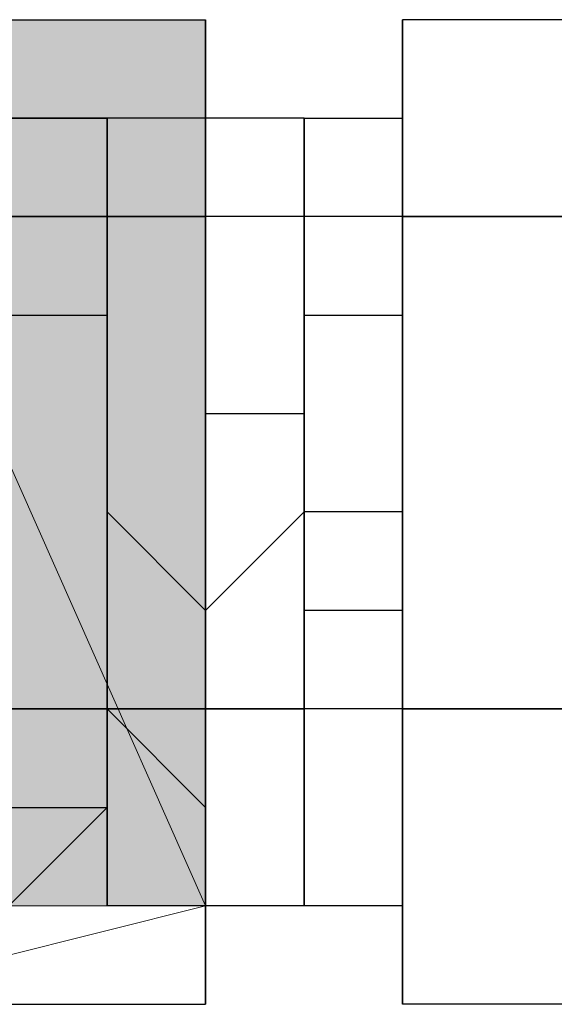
# Model space of a CAD drawing. Header units: millimetres. Extents: x 0 to 420, y 0 to 297.
# Tile 27 of 100: x 66.68 to 66.91, y 194.437 to 194.86. Entities that reach past the tile are written whole.
import ezdxf

# ---------------------------------------------------------------- set-up
doc = ezdxf.new("R2010")
doc.units = ezdxf.units.MM
doc.layers.add('FILL_FFFFFF', color=7, linetype='Continuous', true_color=0xffffff)
doc.layers.add('LINE_FFFFFF', color=7, linetype='Continuous', true_color=0xffffff)
doc.layers.add('LINE_000000', color=7, linetype='Continuous')

msp = doc.modelspace()

# ---------------------------------------------------------------- hatches: boundary and pattern name
at = {"layer": 'FILL_FFFFFF'}
h = msp.add_hatch(color=7, dxfattribs=at)
h.dxf.hatch_style = 1
h.paths.add_polyline_path([(66.75968, 194.47932), (66.59034, 194.47932), (66.59034, 194.86033), (66.75968, 194.47932)])
h = msp.add_hatch(color=7, dxfattribs=at)
h.dxf.hatch_style = 1
h.paths.add_polyline_path([(66.75968, 194.86033), (66.59034, 194.86033), (66.75968, 194.47932), (66.75968, 194.86033)])

# ---------------------------------------------------------------- linework, layer by layer
at = {"layer": 'LINE_000000', "lineweight": 25}
for p, q in [((66.59034, 194.86033), (66.75968, 194.86033)), ((66.75968, 194.86033), (66.75968, 194.86033)), ((66.75968, 194.86033), (66.75968, 194.818)), ((66.75968, 194.86033), (66.75968, 194.86033)), ((66.75968, 194.818), (66.75968, 194.86033)), ((66.75968, 194.86033), (66.75968, 194.86033)), ((66.84435, 194.818), (66.84435, 194.86033)), ((66.84435, 194.86033), (66.84435, 194.86033)), ((66.84435, 194.818), (66.84435, 194.86033)), ((67.01367, 194.86033), (66.84435, 194.86033)), ((66.84435, 194.86033), (66.84435, 194.86033)), ((66.84435, 194.86033), (66.84435, 194.818)), ((66.675, 194.818), (66.71733, 194.818)), ((66.675, 194.818), (66.71733, 194.818)), ((66.71733, 194.818), (66.675, 194.818)), ((66.71733, 194.818), (66.71733, 194.818)), ((66.71733, 194.818), (66.71733, 194.77566)), ((66.71733, 194.77566), (66.71733, 194.818)), ((66.71733, 194.818), (66.71733, 194.818)), ((66.71733, 194.818), (66.71733, 194.77566)), ((66.71733, 194.818), (66.71733, 194.818)), ((66.71733, 194.818), (66.71733, 194.818)), ((66.71733, 194.818), (66.71733, 194.818)), ((66.75968, 194.818), (66.71733, 194.818)), ((66.71733, 194.818), (66.71733, 194.818)), ((66.71733, 194.818), (66.71733, 194.818)), ((66.71733, 194.77566), (66.71733, 194.818)), ((66.71733, 194.818), (66.71733, 194.818)), ((66.71733, 194.818), (66.71733, 194.77566)), ((66.71733, 194.77566), (66.71733, 194.818)), ((66.71733, 194.818), (66.71733, 194.818)), ((66.71733, 194.818), (66.71733, 194.77566)), ((66.71733, 194.77566), (66.71733, 194.818)), ((66.71733, 194.818), (66.71733, 194.818)), ((66.71733, 194.818), (66.71733, 194.77566)), ((66.71733, 194.77566), (66.71733, 194.818)), ((66.71733, 194.818), (66.71733, 194.818)), ((66.71733, 194.818), (66.71733, 194.77566)), ((66.71733, 194.77566), (66.71733, 194.818)), ((66.71733, 194.818), (66.71733, 194.818)), ((66.75968, 194.77566), (66.75968, 194.818)), ((66.75968, 194.818), (66.75968, 194.818)), ((66.75968, 194.818), (66.75968, 194.77566)), ((66.75968, 194.818), (66.75968, 194.818)), ((66.80202, 194.818), (66.75968, 194.818)), ((66.75968, 194.818), (66.75968, 194.818)), ((66.75968, 194.818), (66.75968, 194.818)), ((66.75968, 194.818), (66.75968, 194.818)), ((66.75968, 194.818), (66.75968, 194.818)), ((66.75968, 194.77566), (66.75968, 194.818)), ((66.75968, 194.818), (66.75968, 194.818)), ((66.75968, 194.818), (66.75968, 194.77566)), ((66.75968, 194.77566), (66.75968, 194.818)), ((66.75968, 194.818), (66.75968, 194.818)), ((66.75968, 194.818), (66.75968, 194.77566)), ((66.75968, 194.77566), (66.75968, 194.818)), ((66.75968, 194.818), (66.75968, 194.818)), ((66.75968, 194.818), (66.75968, 194.77566)), ((66.75968, 194.77566), (66.75968, 194.818)), ((66.75968, 194.818), (66.75968, 194.818)), ((66.75968, 194.818), (66.75968, 194.77566)), ((66.75968, 194.818), (66.75968, 194.818)), ((66.75968, 194.818), (66.75968, 194.818)), ((66.75968, 194.818), (66.75968, 194.77566)), ((66.75968, 194.77566), (66.75968, 194.818)), ((66.75968, 194.818), (66.75968, 194.818)), ((66.80202, 194.77566), (66.80202, 194.818)), ((66.80202, 194.818), (66.80202, 194.818)), ((66.80202, 194.818), (66.80202, 194.77566)), ((66.80202, 194.818), (66.80202, 194.818)), ((66.80202, 194.818), (66.84435, 194.818)), ((66.80202, 194.818), (66.80202, 194.818)), ((66.80202, 194.818), (66.80202, 194.818)), ((66.80202, 194.818), (66.80202, 194.818)), ((66.80202, 194.77566), (66.80202, 194.818)), ((66.80202, 194.818), (66.80202, 194.818)), ((66.80202, 194.818), (66.80202, 194.77566)), ((66.80202, 194.77566), (66.80202, 194.818)), ((66.80202, 194.818), (66.80202, 194.818)), ((66.80202, 194.818), (66.80202, 194.77566)), ((66.80202, 194.77566), (66.80202, 194.818)), ((66.80202, 194.818), (66.80202, 194.818)), ((66.80202, 194.818), (66.80202, 194.77566)), ((66.80202, 194.77566), (66.80202, 194.818)), ((66.80202, 194.818), (66.80202, 194.818)), ((66.80202, 194.818), (66.80202, 194.77566)), ((66.80202, 194.77566), (66.80202, 194.818)), ((66.80202, 194.818), (66.80202, 194.818)), ((66.80202, 194.818), (66.80202, 194.77566)), ((66.84435, 194.818), (66.84435, 194.47932)), ((66.84435, 194.818), (66.84435, 194.818)), ((66.84435, 194.47932), (66.84435, 194.818)), ((66.84435, 194.818), (66.84435, 194.818)), ((66.84435, 194.77566), (66.84435, 194.818)), ((66.84435, 194.818), (66.84435, 194.818)), ((66.84435, 194.818), (66.84435, 194.77566)), ((66.84435, 194.818), (66.84435, 194.818)), ((66.84435, 194.818), (66.84435, 194.818)), ((66.84435, 194.64867), (66.84435, 194.818)), ((67.01367, 194.77566), (66.59034, 194.77566)), ((66.59034, 194.77566), (66.75968, 194.77566)), ((66.71733, 194.77566), (66.71733, 194.77566)), ((66.71733, 194.77566), (66.71733, 194.73333)), ((66.71733, 194.73333), (66.71733, 194.77566)), ((66.71733, 194.77566), (66.71733, 194.77566)), ((66.71733, 194.77566), (66.71733, 194.77566)), ((66.71733, 194.77566), (66.71733, 194.73333)), ((66.71733, 194.77566), (66.71733, 194.77566)), ((66.71733, 194.77566), (66.71733, 194.77566)), ((66.71733, 194.77566), (66.71733, 194.73333)), ((66.71733, 194.73333), (66.71733, 194.77566)), ((66.71733, 194.77566), (66.71733, 194.77566)), ((66.71733, 194.77566), (66.71733, 194.77566)), ((66.71733, 194.77566), (66.71733, 194.73333)), ((66.71733, 194.73333), (66.71733, 194.77566)), ((66.71733, 194.77566), (66.71733, 194.77566)), ((66.71733, 194.77566), (66.75968, 194.77566)), ((66.71733, 194.73333), (66.71733, 194.77566)), ((66.71733, 194.77566), (66.71733, 194.77566)), ((66.71733, 194.77566), (66.71733, 194.77566)), ((66.71733, 194.77566), (66.71733, 194.73333)), ((66.71733, 194.73333), (66.71733, 194.77566)), ((66.71733, 194.77566), (66.71733, 194.77566)), ((66.71733, 194.77566), (66.71733, 194.77566)), ((66.71733, 194.77566), (66.71733, 194.73333)), ((66.71733, 194.73333), (66.71733, 194.77566)), ((66.71733, 194.77566), (66.71733, 194.77566)), ((66.75968, 194.73333), (66.75968, 194.77566)), ((66.75968, 194.77566), (66.75968, 194.77566)), ((66.75968, 194.77566), (66.75968, 194.77566)), ((66.75968, 194.77566), (66.75968, 194.73333)), ((66.75968, 194.73333), (66.75968, 194.77566)), ((66.75968, 194.77566), (66.75968, 194.77566)), ((66.75968, 194.77566), (66.75968, 194.77566)), ((66.75968, 194.77566), (66.75968, 194.73333)), ((66.75968, 194.73333), (66.75968, 194.77566)), ((66.75968, 194.77566), (66.75968, 194.77566)), ((66.75968, 194.77566), (66.75968, 194.77566)), ((66.75968, 194.77566), (66.75968, 194.73333)), ((66.80202, 194.77566), (66.75968, 194.77566)), ((66.75968, 194.77566), (66.75968, 194.77566)), ((66.75968, 194.77566), (66.75968, 194.73333)), ((66.75968, 194.77566), (66.75968, 194.77566)), ((66.75968, 194.77566), (66.75968, 194.77566)), ((66.75968, 194.77566), (66.75968, 194.73333)), ((66.75968, 194.73333), (66.75968, 194.77566)), ((66.75968, 194.77566), (66.75968, 194.77566)), ((66.75968, 194.77566), (66.75968, 194.77566)), ((66.75968, 194.77566), (66.75968, 194.73333)), ((66.75968, 194.77566), (66.75968, 194.73333)), ((66.75968, 194.77566), (66.75968, 194.77566)), ((66.75968, 194.73333), (66.75968, 194.77566)), ((66.80202, 194.73333), (66.80202, 194.77566)), ((66.80202, 194.77566), (66.80202, 194.77566)), ((66.80202, 194.77566), (66.80202, 194.77566)), ((66.80202, 194.77566), (66.80202, 194.73333)), ((66.80202, 194.73333), (66.80202, 194.77566)), ((66.80202, 194.77566), (66.80202, 194.77566)), ((66.80202, 194.77566), (66.80202, 194.77566)), ((66.80202, 194.77566), (66.80202, 194.73333)), ((66.80202, 194.73333), (66.80202, 194.77566)), ((66.80202, 194.77566), (66.80202, 194.77566)), ((66.80202, 194.77566), (66.80202, 194.77566)), ((66.80202, 194.73333), (66.80202, 194.77566)), ((66.80202, 194.77566), (66.80202, 194.77566)), ((66.80202, 194.77566), (66.80202, 194.77566)), ((66.80202, 194.77566), (66.80202, 194.73333)), ((66.80202, 194.73333), (66.80202, 194.77566)), ((66.80202, 194.77566), (66.80202, 194.77566)), ((66.80202, 194.77566), (66.80202, 194.77566)), ((66.80202, 194.77566), (66.80202, 194.73333)), ((66.80202, 194.73333), (66.80202, 194.77566)), ((66.80202, 194.77566), (66.80202, 194.77566)), ((66.80202, 194.77566), (66.80202, 194.77566)), ((66.84435, 194.77566), (66.84435, 194.77566)), ((66.84435, 194.77566), (66.84435, 194.77566)), ((67.01367, 194.77566), (66.84435, 194.77566)), ((66.84435, 194.77566), (66.84435, 194.73333)), ((66.71733, 194.73333), (66.71733, 194.73333)), ((66.71733, 194.73333), (66.71733, 194.691)), ((66.71733, 194.73333), (66.71733, 194.73333)), ((66.71733, 194.73333), (66.71733, 194.691)), ((66.71733, 194.691), (66.71733, 194.73333)), ((66.71733, 194.73333), (66.71733, 194.73333)), ((66.71733, 194.73333), (66.71733, 194.73333)), ((66.71733, 194.73333), (66.71733, 194.73333)), ((66.71733, 194.73333), (66.71733, 194.691)), ((66.71733, 194.691), (66.71733, 194.73333)), ((66.71733, 194.73333), (66.71733, 194.73333)), ((66.71733, 194.73333), (66.71733, 194.73333)), ((66.71733, 194.73333), (66.71733, 194.691)), ((66.71733, 194.73333), (66.71733, 194.691)), ((66.71733, 194.691), (66.71733, 194.73333)), ((66.71733, 194.73333), (66.71733, 194.73333)), ((66.71733, 194.691), (66.71733, 194.73333)), ((66.71733, 194.73333), (66.71733, 194.73333)), ((66.71733, 194.691), (66.71733, 194.73333)), ((66.71733, 194.73333), (66.71733, 194.73333)), ((66.71733, 194.73333), (66.71733, 194.73333)), ((66.71733, 194.73333), (66.71733, 194.73333)), ((66.71733, 194.73333), (66.71733, 194.691)), ((66.71733, 194.691), (66.71733, 194.73333)), ((66.71733, 194.73333), (66.71733, 194.73333)), ((66.75968, 194.691), (66.75968, 194.73333)), ((66.75968, 194.73333), (66.75968, 194.73333)), ((66.75968, 194.73333), (66.75968, 194.73333)), ((66.75968, 194.73333), (66.75968, 194.691)), ((66.75968, 194.691), (66.75968, 194.73333)), ((66.75968, 194.73333), (66.75968, 194.73333)), ((66.75968, 194.73333), (66.75968, 194.73333)), ((66.75968, 194.73333), (66.75968, 194.691)), ((66.75968, 194.691), (66.75968, 194.73333)), ((66.75968, 194.73333), (66.75968, 194.73333)), ((66.75968, 194.73333), (66.75968, 194.73333)), ((66.75968, 194.73333), (66.75968, 194.691)), ((66.75968, 194.73333), (66.75968, 194.73333)), ((66.75968, 194.73333), (66.75968, 194.691)), ((66.75968, 194.73333), (66.75968, 194.73333)), ((66.75968, 194.73333), (66.75968, 194.691)), ((66.75968, 194.691), (66.75968, 194.73333)), ((66.75968, 194.73333), (66.75968, 194.73333)), ((66.75968, 194.73333), (66.75968, 194.73333)), ((66.75968, 194.73333), (66.75968, 194.691)), ((66.75968, 194.73333), (66.75968, 194.73333)), ((66.75968, 194.73333), (66.75968, 194.691)), ((66.75968, 194.691), (66.75968, 194.73333)), ((66.75968, 194.73333), (66.75968, 194.73333)), ((66.80202, 194.691), (66.80202, 194.73333)), ((66.80202, 194.73333), (66.80202, 194.73333)), ((66.80202, 194.73333), (66.80202, 194.73333)), ((66.80202, 194.73333), (66.80202, 194.691)), ((66.80202, 194.73333), (66.84435, 194.73333)), ((66.80202, 194.691), (66.80202, 194.73333)), ((66.80202, 194.73333), (66.80202, 194.73333)), ((66.80202, 194.73333), (66.80202, 194.64867)), ((66.80202, 194.691), (66.80202, 194.73333)), ((66.80202, 194.73333), (66.80202, 194.73333)), ((66.80202, 194.73333), (66.80202, 194.73333)), ((66.80202, 194.73333), (66.80202, 194.691)), ((66.80202, 194.691), (66.80202, 194.73333)), ((66.80202, 194.73333), (66.80202, 194.73333)), ((66.80202, 194.691), (66.80202, 194.73333)), ((66.80202, 194.73333), (66.80202, 194.73333)), ((66.80202, 194.73333), (66.80202, 194.73333)), ((66.80202, 194.73333), (66.80202, 194.691)), ((66.80202, 194.691), (66.80202, 194.73333)), ((66.80202, 194.73333), (66.80202, 194.73333)), ((66.80202, 194.73333), (66.80202, 194.73333)), ((66.80202, 194.73333), (66.80202, 194.691)), ((66.80202, 194.691), (66.80202, 194.73333)), ((66.80202, 194.73333), (66.80202, 194.73333)), ((66.84435, 194.691), (66.84435, 194.73333)), ((66.84435, 194.73333), (66.84435, 194.73333)), ((66.84435, 194.73333), (66.84435, 194.73333)), ((66.84435, 194.73333), (66.84435, 194.691)), ((66.84435, 194.73333), (66.84435, 194.73333)), ((66.84435, 194.73333), (66.84435, 194.691)), ((66.84435, 194.73333), (66.84435, 194.73333)), ((66.84435, 194.73333), (66.84435, 194.691)), ((66.71733, 194.691), (66.71733, 194.691)), ((66.71733, 194.691), (66.71733, 194.64867)), ((66.71733, 194.691), (66.71733, 194.691)), ((66.71733, 194.691), (66.71733, 194.691)), ((66.71733, 194.691), (66.71733, 194.64867)), ((66.71733, 194.64867), (66.71733, 194.691)), ((66.71733, 194.691), (66.71733, 194.691)), ((66.71733, 194.691), (66.71733, 194.691)), ((66.71733, 194.691), (66.71733, 194.64867)), ((66.71733, 194.64867), (66.71733, 194.691)), ((66.71733, 194.691), (66.71733, 194.691)), ((66.71733, 194.691), (66.71733, 194.691)), ((66.71733, 194.691), (66.71733, 194.64867)), ((66.71733, 194.691), (66.71733, 194.691)), ((66.71733, 194.691), (66.71733, 194.64867)), ((66.71733, 194.64867), (66.71733, 194.691)), ((66.71733, 194.691), (66.71733, 194.691)), ((66.71733, 194.64867), (66.71733, 194.691)), ((66.71733, 194.691), (66.71733, 194.691)), ((66.71733, 194.64867), (66.71733, 194.691)), ((66.71733, 194.691), (66.71733, 194.691)), ((66.71733, 194.691), (66.71733, 194.691)), ((66.71733, 194.691), (66.71733, 194.64867)), ((66.71733, 194.64867), (66.71733, 194.691)), ((66.71733, 194.691), (66.71733, 194.691)), ((66.75968, 194.64867), (66.75968, 194.691)), ((66.75968, 194.691), (66.75968, 194.691)), ((66.75968, 194.691), (66.75968, 194.691)), ((66.75968, 194.691), (66.75968, 194.64867)), ((66.75968, 194.64867), (66.75968, 194.691)), ((66.75968, 194.691), (66.75968, 194.691)), ((66.75968, 194.691), (66.80202, 194.691)), ((66.75968, 194.64867), (66.75968, 194.691)), ((66.75968, 194.691), (66.75968, 194.691)), ((66.75968, 194.691), (66.75968, 194.691)), ((66.75968, 194.691), (66.75968, 194.64867)), ((66.75968, 194.64867), (66.75968, 194.691)), ((66.75968, 194.691), (66.75968, 194.691)), ((66.75968, 194.691), (66.75968, 194.64867)), ((66.75968, 194.64867), (66.75968, 194.691)), ((66.75968, 194.691), (66.75968, 194.691)), ((66.75968, 194.691), (66.75968, 194.691)), ((66.75968, 194.691), (66.75968, 194.64867)), ((66.75968, 194.691), (66.75968, 194.691)), ((66.75968, 194.691), (66.75968, 194.64867)), ((66.75968, 194.691), (66.75968, 194.691)), ((66.75968, 194.691), (66.75968, 194.691)), ((66.75968, 194.691), (66.75968, 194.64867)), ((66.75968, 194.691), (66.75968, 194.691)), ((66.75968, 194.691), (66.75968, 194.64867)), ((66.75968, 194.64867), (66.75968, 194.691)), ((66.75968, 194.691), (66.75968, 194.691)), ((66.80202, 194.691), (66.80202, 194.691)), ((66.80202, 194.691), (66.80202, 194.691)), ((66.80202, 194.691), (66.80202, 194.64867)), ((66.80202, 194.64867), (66.80202, 194.691)), ((66.80202, 194.691), (66.80202, 194.691)), ((66.80202, 194.64867), (66.80202, 194.691)), ((66.80202, 194.691), (66.80202, 194.691)), ((66.80202, 194.691), (66.80202, 194.691)), ((66.80202, 194.691), (66.80202, 194.64867)), ((66.80202, 194.64867), (66.80202, 194.691)), ((66.80202, 194.691), (66.80202, 194.691)), ((66.80202, 194.64867), (66.80202, 194.691)), ((66.80202, 194.691), (66.80202, 194.691)), ((66.80202, 194.691), (66.80202, 194.691)), ((66.80202, 194.691), (66.80202, 194.64867)), ((66.80202, 194.64867), (66.80202, 194.691)), ((66.80202, 194.691), (66.80202, 194.691)), ((66.80202, 194.691), (66.80202, 194.691)), ((66.80202, 194.691), (66.80202, 194.64867)), ((66.80202, 194.64867), (66.80202, 194.691)), ((66.80202, 194.691), (66.80202, 194.691)), ((66.84435, 194.64867), (66.84435, 194.691)), ((66.84435, 194.691), (66.84435, 194.691)), ((66.84435, 194.691), (66.84435, 194.691)), ((66.84435, 194.691), (66.84435, 194.64867)), ((66.84435, 194.691), (66.84435, 194.691)), ((66.84435, 194.691), (66.84435, 194.64867)), ((66.84435, 194.691), (66.84435, 194.691)), ((66.84435, 194.691), (66.84435, 194.64867)), ((66.71733, 194.64867), (66.71733, 194.64867)), ((66.71733, 194.64867), (66.71733, 194.60634)), ((66.71733, 194.64867), (66.71733, 194.64867)), ((66.71733, 194.64867), (66.71733, 194.60634)), ((66.71733, 194.60634), (66.71733, 194.64867)), ((66.71733, 194.64867), (66.71733, 194.64867)), ((66.71733, 194.64867), (66.71733, 194.64867)), ((66.71733, 194.64867), (66.71733, 194.60634)), ((66.71733, 194.60634), (66.71733, 194.64867)), ((66.71733, 194.64867), (66.71733, 194.64867)), ((66.71733, 194.64867), (66.71733, 194.64867)), ((66.71733, 194.64867), (66.75968, 194.60634)), ((66.71733, 194.64867), (66.71733, 194.64867)), ((66.71733, 194.64867), (66.71733, 194.60634)), ((66.71733, 194.60634), (66.71733, 194.64867)), ((66.71733, 194.64867), (66.71733, 194.64867)), ((66.71733, 194.60634), (66.71733, 194.64867)), ((66.71733, 194.64867), (66.71733, 194.64867)), ((66.71733, 194.60634), (66.71733, 194.64867)), ((66.71733, 194.64867), (66.71733, 194.64867)), ((66.71733, 194.64867), (66.71733, 194.64867)), ((66.71733, 194.64867), (66.71733, 194.60634)), ((66.71733, 194.60634), (66.71733, 194.64867)), ((66.71733, 194.64867), (66.71733, 194.64867)), ((66.75968, 194.60634), (66.75968, 194.64867)), ((66.75968, 194.64867), (66.75968, 194.64867)), ((66.75968, 194.64867), (66.75968, 194.64867)), ((66.75968, 194.64867), (66.75968, 194.60634)), ((66.75968, 194.60634), (66.75968, 194.64867)), ((66.75968, 194.64867), (66.75968, 194.64867)), ((66.75968, 194.60634), (66.75968, 194.64867)), ((66.75968, 194.64867), (66.75968, 194.64867)), ((66.75968, 194.64867), (66.75968, 194.64867)), ((66.75968, 194.64867), (66.75968, 194.60634)), ((66.75968, 194.60634), (66.80202, 194.64867)), ((66.75968, 194.60634), (66.75968, 194.64867)), ((66.75968, 194.64867), (66.75968, 194.64867)), ((66.75968, 194.64867), (66.75968, 194.64867)), ((66.75968, 194.64867), (66.75968, 194.60634)), ((66.75968, 194.60634), (66.75968, 194.64867)), ((66.75968, 194.64867), (66.75968, 194.64867)), ((66.75968, 194.64867), (66.75968, 194.64867)), ((66.75968, 194.64867), (66.75968, 194.60634)), ((66.75968, 194.64867), (66.75968, 194.64867)), ((66.75968, 194.64867), (66.75968, 194.60634)), ((66.75968, 194.64867), (66.75968, 194.64867)), ((66.75968, 194.64867), (66.75968, 194.60634)), ((66.75968, 194.64867), (66.75968, 194.64867)), ((66.75968, 194.64867), (66.75968, 194.60634)), ((66.75968, 194.60634), (66.75968, 194.64867)), ((66.75968, 194.64867), (66.75968, 194.64867)), ((66.80202, 194.64867), (66.80202, 194.64867)), ((66.80202, 194.64867), (66.80202, 194.60634)), ((66.80202, 194.60634), (66.80202, 194.64867)), ((66.80202, 194.64867), (66.80202, 194.64867)), ((66.80202, 194.64867), (66.80202, 194.64867)), ((66.80202, 194.64867), (66.80202, 194.64867)), ((66.80202, 194.64867), (66.80202, 194.64867)), ((66.80202, 194.64867), (66.80202, 194.60634)), ((66.80202, 194.60634), (66.80202, 194.64867)), ((66.80202, 194.64867), (66.80202, 194.64867)), ((66.80202, 194.60634), (66.80202, 194.64867)), ((66.80202, 194.64867), (66.80202, 194.64867)), ((66.80202, 194.64867), (66.80202, 194.64867)), ((66.80202, 194.64867), (66.80202, 194.60634)), ((66.80202, 194.60634), (66.80202, 194.64867)), ((66.80202, 194.64867), (66.80202, 194.64867)), ((66.84435, 194.64867), (66.80202, 194.64867)), ((66.80202, 194.60634), (66.80202, 194.64867)), ((66.80202, 194.64867), (66.80202, 194.64867)), ((66.80202, 194.64867), (66.80202, 194.64867)), ((66.80202, 194.64867), (66.80202, 194.60634)), ((66.80202, 194.60634), (66.80202, 194.64867)), ((66.80202, 194.64867), (66.80202, 194.64867)), ((66.84435, 194.60634), (66.84435, 194.64867)), ((66.84435, 194.64867), (66.84435, 194.64867)), ((66.84435, 194.64867), (66.84435, 194.64867)), ((66.84435, 194.64867), (66.84435, 194.60634)), ((66.84435, 194.64867), (66.84435, 194.64867)), ((66.84435, 194.47932), (66.84435, 194.64867)), ((66.84435, 194.64867), (66.84435, 194.64867)), ((66.84435, 194.64867), (66.84435, 194.60634)), ((66.84435, 194.60634), (66.84435, 194.64867)), ((66.84435, 194.64867), (66.84435, 194.64867)), ((66.84435, 194.64867), (66.84435, 194.64867)), ((66.84435, 194.64867), (66.84435, 194.64867)), ((66.84435, 194.64867), (66.84435, 194.60634)), ((66.71733, 194.60634), (66.71733, 194.60634)), ((66.71733, 194.60634), (66.71733, 194.56399)), ((66.71733, 194.60634), (66.71733, 194.60634)), ((66.71733, 194.60634), (66.71733, 194.56399)), ((66.71733, 194.56399), (66.71733, 194.60634)), ((66.71733, 194.60634), (66.71733, 194.60634)), ((66.71733, 194.60634), (66.71733, 194.60634)), ((66.71733, 194.60634), (66.71733, 194.56399)), ((66.71733, 194.56399), (66.71733, 194.60634)), ((66.71733, 194.60634), (66.71733, 194.60634)), ((66.71733, 194.60634), (66.71733, 194.60634)), ((66.71733, 194.60634), (66.71733, 194.56399)), ((66.71733, 194.56399), (66.71733, 194.60634)), ((66.71733, 194.60634), (66.71733, 194.60634)), ((66.71733, 194.56399), (66.71733, 194.60634)), ((66.71733, 194.60634), (66.71733, 194.60634)), ((66.71733, 194.56399), (66.71733, 194.60634)), ((66.71733, 194.60634), (66.71733, 194.60634)), ((66.71733, 194.60634), (66.71733, 194.60634)), ((66.71733, 194.60634), (66.71733, 194.56399)), ((66.71733, 194.56399), (66.71733, 194.60634)), ((66.71733, 194.60634), (66.71733, 194.60634)), ((66.75968, 194.56399), (66.75968, 194.60634)), ((66.75968, 194.60634), (66.75968, 194.60634)), ((66.75968, 194.60634), (66.75968, 194.60634)), ((66.75968, 194.60634), (66.75968, 194.56399)), ((66.75968, 194.56399), (66.75968, 194.60634)), ((66.75968, 194.60634), (66.75968, 194.60634)), ((66.75968, 194.60634), (66.75968, 194.60634)), ((66.75968, 194.60634), (66.75968, 194.56399)), ((66.75968, 194.56399), (66.75968, 194.60634)), ((66.75968, 194.60634), (66.75968, 194.60634)), ((66.75968, 194.60634), (66.75968, 194.60634)), ((66.75968, 194.60634), (66.75968, 194.56399)), ((66.75968, 194.56399), (66.75968, 194.60634)), ((66.75968, 194.60634), (66.75968, 194.60634)), ((66.75968, 194.56399), (66.75968, 194.60634)), ((66.75968, 194.60634), (66.75968, 194.60634)), ((66.75968, 194.60634), (66.75968, 194.60634)), ((66.75968, 194.60634), (66.75968, 194.56399)), ((66.75968, 194.56399), (66.75968, 194.60634)), ((66.75968, 194.60634), (66.75968, 194.60634)), ((66.75968, 194.60634), (66.75968, 194.60634)), ((66.75968, 194.60634), (66.75968, 194.60634)), ((66.75968, 194.60634), (66.75968, 194.56399)), ((66.75968, 194.60634), (66.75968, 194.60634)), ((66.75968, 194.60634), (66.75968, 194.56399)), ((66.75968, 194.60634), (66.75968, 194.60634)), ((66.75968, 194.60634), (66.75968, 194.56399)), ((66.75968, 194.56399), (66.75968, 194.60634)), ((66.75968, 194.60634), (66.75968, 194.60634)), ((66.80202, 194.60634), (66.80202, 194.60634)), ((66.80202, 194.60634), (66.80202, 194.56399)), ((66.80202, 194.56399), (66.80202, 194.60634)), ((66.80202, 194.60634), (66.80202, 194.60634)), ((66.80202, 194.60634), (66.80202, 194.60634)), ((66.80202, 194.60634), (66.80202, 194.56399)), ((66.80202, 194.56399), (66.80202, 194.60634)), ((66.80202, 194.60634), (66.80202, 194.60634)), ((66.80202, 194.56399), (66.80202, 194.60634)), ((66.80202, 194.60634), (66.80202, 194.60634)), ((66.80202, 194.60634), (66.80202, 194.60634)), ((66.80202, 194.60634), (66.80202, 194.56399)), ((66.80202, 194.56399), (66.80202, 194.60634)), ((66.80202, 194.60634), (66.80202, 194.60634)), ((66.84435, 194.60634), (66.80202, 194.60634)), ((66.80202, 194.60634), (66.80202, 194.60634)), ((66.80202, 194.60634), (66.80202, 194.60634)), ((66.80202, 194.60634), (66.80202, 194.56399)), ((66.80202, 194.56399), (66.80202, 194.60634)), ((66.80202, 194.60634), (66.80202, 194.60634)), ((66.84435, 194.56399), (66.84435, 194.60634)), ((66.84435, 194.60634), (66.84435, 194.60634)), ((66.84435, 194.60634), (66.84435, 194.60634)), ((66.84435, 194.60634), (66.84435, 194.56399)), ((66.84435, 194.60634), (66.84435, 194.60634)), ((66.84435, 194.60634), (66.84435, 194.56399)), ((66.84435, 194.56399), (66.84435, 194.60634)), ((66.84435, 194.60634), (66.84435, 194.60634)), ((66.84435, 194.60634), (66.84435, 194.60634)), ((66.84435, 194.60634), (66.84435, 194.56399)), ((66.84435, 194.56399), (66.84435, 194.60634)), ((66.84435, 194.60634), (66.84435, 194.60634)), ((67.01367, 194.56399), (66.59034, 194.56399)), ((66.59034, 194.56399), (66.75968, 194.56399)), ((66.59034, 194.56399), (66.75968, 194.56399)), ((66.71733, 194.56399), (66.71733, 194.56399)), ((66.71733, 194.56399), (66.75968, 194.52165)), ((66.71733, 194.56399), (66.71733, 194.56399)), ((66.71733, 194.56399), (66.71733, 194.52165)), ((66.71733, 194.52165), (66.71733, 194.56399)), ((66.71733, 194.56399), (66.71733, 194.56399)), ((66.71733, 194.56399), (66.71733, 194.56399)), ((66.71733, 194.56399), (66.71733, 194.52165)), ((66.71733, 194.52165), (66.71733, 194.56399)), ((66.71733, 194.56399), (66.71733, 194.56399)), ((66.71733, 194.56399), (66.71733, 194.56399)), ((66.71733, 194.56399), (66.71733, 194.52165)), ((66.71733, 194.52165), (66.71733, 194.56399)), ((66.71733, 194.56399), (66.71733, 194.56399)), ((66.71733, 194.52165), (66.71733, 194.56399)), ((66.71733, 194.56399), (66.71733, 194.56399)), ((66.71733, 194.52165), (66.71733, 194.56399)), ((66.71733, 194.56399), (66.71733, 194.56399)), ((66.71733, 194.56399), (66.71733, 194.56399)), ((66.71733, 194.56399), (66.71733, 194.52165)), ((66.71733, 194.52165), (66.71733, 194.56399)), ((66.71733, 194.56399), (66.71733, 194.56399)), ((66.75968, 194.52165), (66.75968, 194.56399)), ((66.75968, 194.56399), (66.75968, 194.56399)), ((66.75968, 194.56399), (66.75968, 194.56399)), ((66.75968, 194.56399), (66.75968, 194.52165)), ((66.75968, 194.52165), (66.75968, 194.56399)), ((66.75968, 194.56399), (66.75968, 194.56399)), ((66.75968, 194.56399), (66.75968, 194.56399)), ((66.75968, 194.56399), (66.75968, 194.52165)), ((66.75968, 194.52165), (66.75968, 194.56399)), ((66.75968, 194.56399), (66.75968, 194.56399)), ((66.75968, 194.56399), (66.75968, 194.56399)), ((66.75968, 194.56399), (66.75968, 194.52165)), ((66.75968, 194.52165), (66.75968, 194.56399)), ((66.75968, 194.56399), (66.75968, 194.56399)), ((66.75968, 194.52165), (66.75968, 194.56399)), ((66.75968, 194.56399), (66.75968, 194.56399)), ((66.75968, 194.56399), (66.75968, 194.56399)), ((66.75968, 194.56399), (66.75968, 194.52165)), ((66.75968, 194.52165), (66.75968, 194.56399)), ((66.75968, 194.56399), (66.75968, 194.56399)), ((66.75968, 194.56399), (66.75968, 194.56399)), ((66.75968, 194.56399), (66.75968, 194.52165)), ((66.75968, 194.56399), (66.75968, 194.56399)), ((66.75968, 194.56399), (66.75968, 194.52165)), ((66.75968, 194.56399), (66.75968, 194.56399)), ((66.75968, 194.56399), (66.75968, 194.52165)), ((66.75968, 194.56399), (66.75968, 194.56399)), ((66.75968, 194.56399), (66.75968, 194.56399)), ((66.75968, 194.52165), (66.75968, 194.56399)), ((66.75968, 194.56399), (66.75968, 194.56399)), ((66.80202, 194.56399), (66.80202, 194.56399)), ((66.80202, 194.56399), (66.80202, 194.52165)), ((66.80202, 194.52165), (66.80202, 194.56399)), ((66.80202, 194.56399), (66.80202, 194.56399)), ((66.80202, 194.56399), (66.80202, 194.56399)), ((66.80202, 194.56399), (66.80202, 194.52165)), ((66.80202, 194.52165), (66.80202, 194.56399)), ((66.80202, 194.56399), (66.80202, 194.56399)), ((66.80202, 194.56399), (66.80202, 194.56399)), ((66.80202, 194.56399), (66.80202, 194.52165)), ((66.80202, 194.52165), (66.80202, 194.56399)), ((66.80202, 194.56399), (66.80202, 194.56399)), ((66.80202, 194.56399), (66.80202, 194.56399)), ((66.80202, 194.56399), (66.80202, 194.52165)), ((66.80202, 194.52165), (66.80202, 194.56399)), ((66.80202, 194.56399), (66.80202, 194.56399)), ((66.80202, 194.56399), (66.80202, 194.56399)), ((66.80202, 194.56399), (66.80202, 194.52165)), ((66.80202, 194.52165), (66.80202, 194.56399)), ((66.80202, 194.56399), (66.80202, 194.56399)), ((66.84435, 194.56399), (66.84435, 194.56399)), ((66.84435, 194.56399), (66.84435, 194.56399)), ((67.01367, 194.56399), (66.84435, 194.56399)), ((66.84435, 194.56399), (66.84435, 194.52165)), ((66.84435, 194.56399), (66.84435, 194.56399)), ((66.84435, 194.56399), (66.84435, 194.52165)), ((66.84435, 194.52165), (66.84435, 194.56399)), ((66.84435, 194.56399), (66.84435, 194.56399)), ((66.84435, 194.56399), (66.84435, 194.56399)), ((66.84435, 194.56399), (66.84435, 194.52165)), ((66.84435, 194.52165), (66.84435, 194.56399)), ((66.84435, 194.56399), (66.84435, 194.56399)), ((66.71733, 194.52165), (66.675, 194.47932)), ((66.675, 194.52165), (66.71733, 194.52165)), ((66.71733, 194.52165), (66.71733, 194.52165)), ((66.71733, 194.52165), (66.71733, 194.47932)), ((66.71733, 194.47932), (66.71733, 194.52165)), ((66.71733, 194.52165), (66.71733, 194.52165)), ((66.71733, 194.47932), (66.71733, 194.52165)), ((66.71733, 194.47932), (66.71733, 194.52165)), ((66.71733, 194.52165), (66.71733, 194.52165)), ((66.71733, 194.52165), (66.71733, 194.47932)), ((66.71733, 194.52165), (66.71733, 194.52165)), ((66.71733, 194.52165), (66.71733, 194.52165)), ((66.71733, 194.52165), (66.71733, 194.52165)), ((66.71733, 194.47932), (66.71733, 194.52165)), ((66.71733, 194.52165), (66.71733, 194.52165)), ((66.71733, 194.52165), (66.71733, 194.52165)), ((66.71733, 194.52165), (66.71733, 194.52165)), ((66.71733, 194.52165), (66.71733, 194.47932)), ((66.71733, 194.47932), (66.71733, 194.52165)), ((66.71733, 194.52165), (66.71733, 194.52165)), ((66.75968, 194.52165), (66.75968, 194.52165)), ((66.75968, 194.52165), (66.75968, 194.47932)), ((66.75968, 194.47932), (66.75968, 194.52165)), ((66.75968, 194.52165), (66.75968, 194.52165)), ((66.75968, 194.52165), (66.75968, 194.52165)), ((66.75968, 194.52165), (66.75968, 194.47932)), ((66.75968, 194.47932), (66.75968, 194.52165)), ((66.75968, 194.52165), (66.75968, 194.52165)), ((66.75968, 194.47932), (66.75968, 194.52165)), ((66.75968, 194.52165), (66.75968, 194.52165)), ((66.75968, 194.52165), (66.75968, 194.47932)), ((66.75968, 194.52165), (66.75968, 194.52165)), ((66.75968, 194.52165), (66.75968, 194.52165)), ((66.75968, 194.47932), (66.75968, 194.52165)), ((66.75968, 194.52165), (66.75968, 194.52165)), ((66.75968, 194.52165), (66.75968, 194.52165)), ((66.75968, 194.52165), (66.75968, 194.52165)), ((66.75968, 194.52165), (66.75968, 194.47932)), ((66.75968, 194.52165), (66.75968, 194.52165)), ((66.75968, 194.52165), (66.75968, 194.47932)), ((66.75968, 194.52165), (66.75968, 194.47932)), ((66.75968, 194.52165), (66.75968, 194.52165)), ((66.75968, 194.47932), (66.75968, 194.52165)), ((66.75968, 194.52165), (66.75968, 194.52165)), ((66.80202, 194.52165), (66.80202, 194.52165)), ((66.80202, 194.52165), (66.80202, 194.47932)), ((66.80202, 194.47932), (66.80202, 194.52165)), ((66.80202, 194.52165), (66.80202, 194.52165)), ((66.80202, 194.52165), (66.80202, 194.52165)), ((66.80202, 194.52165), (66.80202, 194.52165)), ((66.80202, 194.52165), (66.80202, 194.47932)), ((66.80202, 194.47932), (66.80202, 194.52165)), ((66.80202, 194.52165), (66.80202, 194.52165)), ((66.80202, 194.52165), (66.80202, 194.52165)), ((66.80202, 194.52165), (66.80202, 194.47932)), ((66.80202, 194.47932), (66.80202, 194.52165)), ((66.80202, 194.52165), (66.80202, 194.52165)), ((66.80202, 194.52165), (66.80202, 194.52165)), ((66.80202, 194.52165), (66.80202, 194.47932)), ((66.80202, 194.47932), (66.80202, 194.52165)), ((66.80202, 194.52165), (66.80202, 194.52165)), ((66.84435, 194.47932), (66.84435, 194.52165)), ((66.84435, 194.52165), (66.84435, 194.52165)), ((66.84435, 194.52165), (66.84435, 194.52165)), ((66.84435, 194.52165), (66.84435, 194.47932)), ((66.84435, 194.52165), (66.84435, 194.52165)), ((66.84435, 194.52165), (66.84435, 194.52165)), ((66.84435, 194.52165), (66.84435, 194.47932)), ((66.84435, 194.47932), (66.84435, 194.52165)), ((66.84435, 194.52165), (66.84435, 194.52165)), ((66.71733, 194.47932), (66.71733, 194.47932)), ((66.71733, 194.47932), (66.71733, 194.47932)), ((66.75968, 194.47932), (66.71733, 194.47932)), ((66.71733, 194.47932), (66.71733, 194.47932)), ((66.71733, 194.47932), (66.71733, 194.47932)), ((66.71733, 194.47932), (66.71733, 194.47932)), ((66.75968, 194.47932), (66.71733, 194.47932)), ((66.71733, 194.47932), (66.71733, 194.47932)), ((66.71733, 194.47932), (66.71733, 194.47932)), ((66.75968, 194.47932), (66.75968, 194.47932)), ((66.75968, 194.47932), (66.75968, 194.47932)), ((66.75968, 194.47932), (66.75968, 194.47932)), ((66.75968, 194.47932), (66.75968, 194.47932)), ((66.75968, 194.47932), (66.75968, 194.47932)), ((66.80202, 194.47932), (66.75968, 194.47932)), ((66.75968, 194.47932), (66.75968, 194.47932)), ((66.75968, 194.47932), (66.75968, 194.47932)), ((66.75968, 194.47932), (66.75968, 194.47932)), ((66.75968, 194.47932), (66.75968, 194.47932)), ((66.75968, 194.47932), (66.75968, 194.47932)), ((66.75968, 194.47932), (66.75968, 194.47932)), ((66.75968, 194.43699), (66.75968, 194.47932)), ((66.75968, 194.47932), (66.75968, 194.47932)), ((66.80202, 194.47932), (66.80202, 194.47932)), ((66.80202, 194.47932), (66.80202, 194.47932)), ((66.84435, 194.47932), (66.80202, 194.47932)), ((66.80202, 194.47932), (66.80202, 194.47932)), ((66.80202, 194.47932), (66.80202, 194.47932)), ((66.80202, 194.47932), (66.80202, 194.47932)), ((66.80202, 194.47932), (66.80202, 194.47932)), ((66.80202, 194.47932), (66.80202, 194.47932)), ((66.80202, 194.47932), (66.80202, 194.47932)), ((66.80202, 194.47932), (66.80202, 194.47932)), ((66.84435, 194.43699), (66.84435, 194.47932)), ((66.84435, 194.47932), (66.84435, 194.47932)), ((66.84435, 194.47932), (66.84435, 194.43699)), ((66.84435, 194.47932), (66.84435, 194.47932)), ((66.84435, 194.47932), (66.84435, 194.47932)), ((66.84435, 194.47932), (66.84435, 194.47932)), ((66.84435, 194.47932), (66.84435, 194.43699)), ((66.84435, 194.47932), (66.84435, 194.47932)), ((66.84435, 194.47932), (66.84435, 194.47932)), ((66.84435, 194.47932), (66.84435, 194.47932)), ((66.59034, 194.43699), (66.75968, 194.43699)), ((66.84435, 194.43699), (66.84435, 194.43699)), ((67.01367, 194.43699), (66.84435, 194.43699)), ((66.84435, 194.43699), (66.84435, 194.43699))]:
    msp.add_line(p, q, dxfattribs=at)
for points in [[(66.75968, 194.64867), (66.75968, 194.818), (66.75968, 194.86033)], [(66.59034, 194.73333), (66.59034, 194.77566), (66.75968, 194.77566)], [(66.675, 194.691), (66.675, 194.73333), (66.71733, 194.73333), (66.71733, 194.77566)], [(66.80202, 194.77566), (66.80202, 194.73333), (66.84435, 194.73333)], [(66.84435, 194.73333), (66.84435, 194.77566), (67.01367, 194.77566)], [(66.75968, 194.47932), (66.75968, 194.52165), (66.75968, 194.64867)], [(66.75968, 194.60634), (66.75968, 194.56399), (66.80202, 194.56399)], [(66.84435, 194.52165), (66.84435, 194.56399), (67.01367, 194.56399)]]:
    msp.add_lwpolyline(points, dxfattribs=at)
msp.add_lwpolyline([(66.75968, 194.43699), (66.75968, 194.47932), (66.75968, 194.43699)], close=True, dxfattribs=at)
at = {"layer": 'LINE_FFFFFF', "lineweight": 0}
for p, q in [((66.59034, 194.86033), (66.75968, 194.86033)), ((66.59034, 194.86033), (66.75968, 194.86033)), ((66.75968, 194.47932), (66.59034, 194.43699)), ((66.75968, 194.47932), (66.59034, 194.47932))]:
    msp.add_line(p, q, dxfattribs=at)
for points in [[(66.75968, 194.47932), (66.59034, 194.47932), (66.59034, 194.86033), (66.75968, 194.47932)], [(66.75968, 194.86033), (66.59034, 194.86033), (66.75968, 194.47932), (66.75968, 194.86033)]]:
    msp.add_lwpolyline(points, close=True, dxfattribs=at)

doc.saveas('drawing.dxf')
